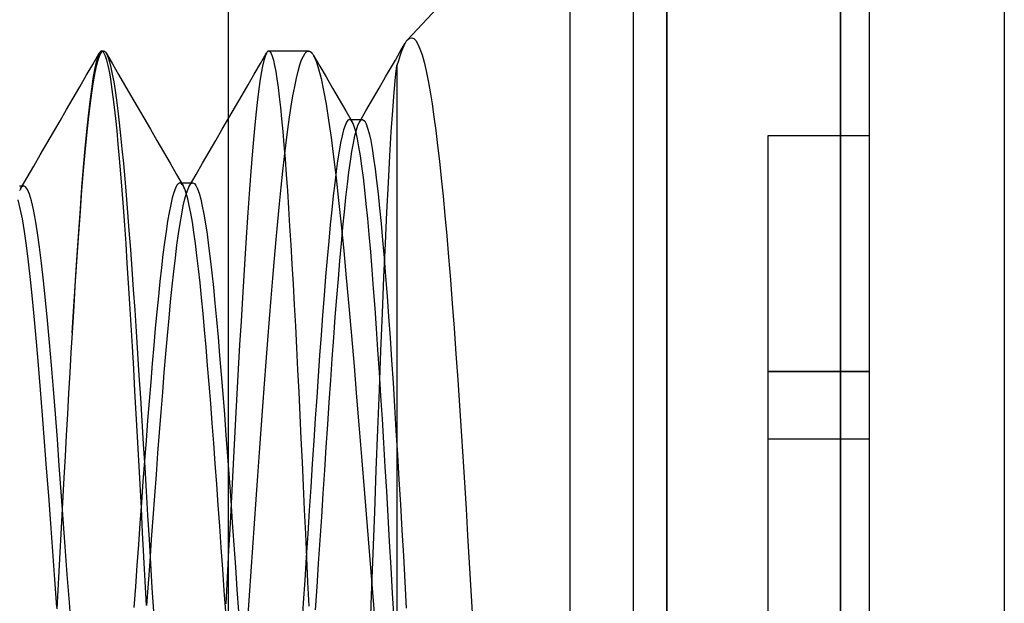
# Model space of a CAD drawing. Header units: millimetres. Extents: x -50 to 1, y 0 to 191.
# Tile 77 of 151: x -2.92 to 0, y 124.11 to 125.84. Entities that reach past the tile are written whole.
import ezdxf

# ---------------------------------------------------------------- set-up
doc = ezdxf.new("R2010")
doc.units = ezdxf.units.MM
doc.layers.add('MAIN-1', color=7, linetype='Continuous')
doc.layers.add('MAIN-2', color=7, linetype='Continuous')

msp = doc.modelspace()

# ---------------------------------------------------------------- linework, layer by layer
at = {"layer": 'MAIN-1'}
for p, q in [((-1, 0), (-1, 187.5)), ((0, 187.5), (0, 0))]:
    msp.add_line(p, q, dxfattribs=at)
at = {"layer": 'MAIN-2'}
for p, q in [((-1, 187.5), (-1, 0)), ((-1, 187.5), (-1, 0)), ((-1.288, 167.05), (-1.288, 23.45)), ((-1.1, 167.05), (-1.1, 23.45)), ((-0.4852, 127.16), (-1.7687, 125.7836)), ((-0.4852, 121.34), (-0.4852, 127.16)), ((-0.4852, 127.16), (-0.4852, 121.34)), ((-0.4, 123.16), (-0.4, 127.16)), ((-2.3, 127.0025), (-2.3, 121.4975)), ((-1.7735, 125.7774), (-1.7747, 125.7755)), ((-1.7723, 125.7791), (-1.7735, 125.7774)), ((-1.7711, 125.7808), (-1.7723, 125.7791)), ((-1.7699, 125.7822), (-1.7711, 125.7808)), ((-1.7687, 125.7836), (-1.7699, 125.7822)), ((-1.7687, 125.7836), (-1.7625, 125.7884)), ((-1.7625, 125.7884), (-1.7564, 125.7896)), ((-1.7564, 125.7896), (-1.7503, 125.7871)), ((-1.7503, 125.7871), (-1.7441, 125.7809)), ((-1.7441, 125.7809), (-1.738, 125.7708)), ((-2.6798, 125.7473), (-2.681, 125.7457)), ((-2.6786, 125.7485), (-2.6798, 125.7473)), ((-2.6798, 125.7397), (-2.6748, 125.7474)), ((-2.6774, 125.7493), (-2.6786, 125.7485)), ((-2.6762, 125.7498), (-2.6774, 125.7493)), ((-2.675, 125.75), (-2.6762, 125.7498)), ((-2.6698, 125.75), (-2.675, 125.75)), ((-2.6712, 125.7483), (-2.675, 125.75)), ((-2.6748, 125.7474), (-2.6698, 125.75)), ((-2.6674, 125.7432), (-2.6712, 125.7483)), ((-2.6698, 125.75), (-2.6688, 125.7499)), ((-2.6688, 125.7499), (-2.6679, 125.7496)), ((-2.6679, 125.7496), (-2.6669, 125.7492)), ((-2.6669, 125.7492), (-2.666, 125.7486)), ((-2.666, 125.7486), (-2.6651, 125.7477)), ((-2.6651, 125.7477), (-2.6641, 125.7467)), ((-2.6641, 125.7467), (-2.6601, 125.7404)), ((-2.1845, 125.7474), (-2.1856, 125.746)), ((-2.1834, 125.7486), (-2.1845, 125.7474)), ((-2.1824, 125.7494), (-2.1834, 125.7486)), ((-2.1813, 125.7498), (-2.1824, 125.7494)), ((-2.1802, 125.75), (-2.1813, 125.7498)), ((-2.1802, 125.75), (-2.1767, 125.7483)), ((-2.062, 125.75), (-2.1802, 125.75)), ((-2.1767, 125.7483), (-2.1732, 125.7432)), ((-2.0723, 125.7433), (-2.0671, 125.7483)), ((-2.0671, 125.7483), (-2.062, 125.75)), ((-2.062, 125.75), (-2.0595, 125.7496)), ((-2.0595, 125.7496), (-2.057, 125.7485)), ((-2.057, 125.7485), (-2.0545, 125.7466)), ((-1.8048, 125.7233), (-1.7904, 125.7483)), ((-1.7904, 125.7483), (-1.7759, 125.7733)), ((-1.7838, 125.7569), (-1.7878, 125.7465)), ((-1.7798, 125.7659), (-1.7838, 125.7569)), ((-1.7759, 125.7735), (-1.7798, 125.7659)), ((-1.7747, 125.7755), (-1.7759, 125.7735)), ((-1.738, 125.7708), (-1.7319, 125.7569)), ((-1.7319, 125.7569), (-1.7258, 125.7389)), ((-2.7015, 125.7105), (-2.6822, 125.7439)), ((-2.6869, 125.733), (-2.6915, 125.7169)), ((-2.6897, 125.7091), (-2.6848, 125.7269)), ((-2.6822, 125.7439), (-2.6869, 125.733)), ((-2.6848, 125.7269), (-2.6798, 125.7397)), ((-2.681, 125.7457), (-2.6822, 125.7439)), ((-2.6636, 125.7347), (-2.6674, 125.7432)), ((-2.6599, 125.7229), (-2.6636, 125.7347)), ((-2.6614, 125.7428), (-2.6434, 125.7118)), ((-2.6601, 125.7404), (-2.656, 125.7307)), ((-2.6561, 125.7076), (-2.6599, 125.7229)), ((-2.656, 125.7307), (-2.652, 125.7176)), ((-2.652, 125.7176), (-2.6479, 125.7013)), ((-2.2047, 125.7132), (-2.1865, 125.7446)), ((-2.1944, 125.7224), (-2.1984, 125.7053)), ((-2.1905, 125.7353), (-2.1944, 125.7224)), ((-2.1867, 125.7442), (-2.1905, 125.7353)), ((-2.1856, 125.746), (-2.1867, 125.7442)), ((-2.1732, 125.7432), (-2.1697, 125.7347)), ((-2.1697, 125.7347), (-2.1662, 125.7229)), ((-2.1662, 125.7229), (-2.1627, 125.7076)), ((-2.0878, 125.7087), (-2.0826, 125.7235)), ((-2.0826, 125.7235), (-2.0774, 125.7351)), ((-2.0774, 125.7351), (-2.0723, 125.7433)), ((-2.0545, 125.7466), (-2.0521, 125.744)), ((-2.0521, 125.744), (-2.0496, 125.7406)), ((-2.0496, 125.7406), (-2.0471, 125.7365)), ((-2.0478, 125.7378), (-2.0291, 125.7056)), ((-2.0471, 125.7365), (-2.0398, 125.7201)), ((-2.0398, 125.7201), (-2.0325, 125.6974)), ((-1.8193, 125.6984), (-1.8048, 125.7233)), ((-1.7959, 125.7213), (-1.8, 125.7067)), ((-1.7919, 125.7346), (-1.7959, 125.7213)), ((-1.7878, 125.7465), (-1.7919, 125.7346)), ((-1.7258, 125.7389), (-1.7198, 125.717)), ((-2.7209, 125.6771), (-2.7015, 125.7105)), ((-2.6962, 125.6955), (-2.701, 125.6688)), ((-2.6915, 125.7169), (-2.6962, 125.6955)), ((-2.6946, 125.6863), (-2.6897, 125.7091)), ((-2.6523, 125.6891), (-2.6561, 125.7076)), ((-2.6485, 125.6674), (-2.6523, 125.6891)), ((-2.6479, 125.7013), (-2.6438, 125.6817)), ((-2.6434, 125.7118), (-2.6254, 125.6809)), ((-2.2229, 125.6817), (-2.2047, 125.7132)), ((-2.1984, 125.7053), (-2.2023, 125.6842)), ((-2.1627, 125.7076), (-2.1592, 125.6891)), ((-2.1592, 125.6891), (-2.1557, 125.6672)), ((-2.098, 125.6693), (-2.0929, 125.6906)), ((-2.0929, 125.6906), (-2.0878, 125.7087)), ((-2.0325, 125.6974), (-2.0251, 125.6684)), ((-2.0291, 125.7056), (-2.0103, 125.6734)), ((-1.8337, 125.6734), (-1.8193, 125.6984)), ((-1.8041, 125.6721), (-1.8, 125.7067)), ((-1.8, 125.7067), (-1.8, 122.75)), ((-1.7198, 125.717), (-1.7138, 125.6914)), ((-1.7138, 125.6914), (-1.7078, 125.6621)), ((-2.7403, 125.6437), (-2.7209, 125.6771)), ((-2.701, 125.6688), (-2.7058, 125.637)), ((-2.6995, 125.6585), (-2.6946, 125.6863)), ((-2.6447, 125.6425), (-2.6485, 125.6674)), ((-2.6438, 125.6817), (-2.6397, 125.6589)), ((-2.6254, 125.6809), (-2.6074, 125.6499)), ((-2.2411, 125.6503), (-2.2229, 125.6817)), ((-2.2062, 125.6592), (-2.2102, 125.6302)), ((-2.2023, 125.6842), (-2.2062, 125.6592)), ((-2.1557, 125.6672), (-2.1523, 125.642)), ((-2.1031, 125.6448), (-2.098, 125.6693)), ((-2.0251, 125.6684), (-2.0177, 125.6332)), ((-2.0103, 125.6734), (-1.9908, 125.6399)), ((-1.8531, 125.6399), (-1.8337, 125.6734)), ((-1.8083, 125.6277), (-1.8041, 125.6721)), ((-1.7078, 125.6621), (-1.702, 125.6295)), ((-2.7597, 125.6103), (-2.7403, 125.6437)), ((-2.7058, 125.637), (-2.7106, 125.6001)), ((-2.7045, 125.6259), (-2.6995, 125.6585)), ((-2.6409, 125.6145), (-2.6447, 125.6425)), ((-2.6397, 125.6589), (-2.6356, 125.633)), ((-2.6356, 125.633), (-2.6315, 125.6041)), ((-2.6074, 125.6499), (-2.5895, 125.6189)), ((-2.2593, 125.6189), (-2.2411, 125.6503)), ((-2.2102, 125.6302), (-2.2141, 125.5974)), ((-2.1523, 125.642), (-2.1488, 125.6138)), ((-2.1082, 125.6172), (-2.1031, 125.6448)), ((-2.0177, 125.6332), (-2.0103, 125.5921)), ((-1.9908, 125.6399), (-1.9714, 125.6065)), ((-1.8725, 125.6064), (-1.8531, 125.6399)), ((-2.7791, 125.5767), (-2.7597, 125.6103)), ((-2.7094, 125.5886), (-2.7045, 125.6259)), ((-2.6372, 125.5836), (-2.6409, 125.6145)), ((-2.6315, 125.6041), (-2.6274, 125.5723)), ((-2.5895, 125.6189), (-2.57, 125.5854)), ((-2.2788, 125.5854), (-2.2593, 125.6189)), ((-2.1488, 125.6138), (-2.1454, 125.5825)), ((-2.1133, 125.5867), (-2.1082, 125.6172)), ((-1.9714, 125.6065), (-1.9519, 125.5731)), ((-1.8919, 125.5729), (-1.8725, 125.6064)), ((-1.8126, 125.5737), (-1.8083, 125.6277)), ((-1.702, 125.6295), (-1.6962, 125.5938)), ((-2.7986, 125.5432), (-2.7791, 125.5767)), ((-2.7106, 125.6001), (-2.7155, 125.5583)), ((-2.7143, 125.5468), (-2.7094, 125.5886)), ((-2.6334, 125.5498), (-2.6372, 125.5836)), ((-2.6274, 125.5723), (-2.6233, 125.5375)), ((-2.57, 125.5854), (-2.5505, 125.5519)), ((-2.2982, 125.5519), (-2.2788, 125.5854)), ((-2.2141, 125.5974), (-2.2181, 125.5609)), ((-2.1454, 125.5825), (-2.142, 125.5485)), ((-2.1183, 125.5536), (-2.1133, 125.5867)), ((-2.0103, 125.5921), (-2.0029, 125.5455)), ((-1.9519, 125.5731), (-1.9324, 125.5397)), ((-1.9112, 125.5394), (-1.8919, 125.5729)), ((-1.8169, 125.5106), (-1.8126, 125.5737)), ((-1.6962, 125.5938), (-1.6906, 125.5552)), ((-2.8181, 125.5096), (-2.7986, 125.5432)), ((-2.7155, 125.5583), (-2.7204, 125.5118)), ((-2.7192, 125.5006), (-2.7143, 125.5468)), ((-2.6297, 125.5131), (-2.6334, 125.5498)), ((-2.5505, 125.5519), (-2.531, 125.5183)), ((-2.3177, 125.5183), (-2.2982, 125.5519)), ((-2.2181, 125.5609), (-2.222, 125.5208)), ((-2.142, 125.5485), (-2.1386, 125.5116)), ((-2.1233, 125.5177), (-2.1183, 125.5536)), ((-2.0029, 125.5455), (-1.9955, 125.4934)), ((-1.9452, 125.5449), (-1.9495, 125.5391)), ((-1.9408, 125.5469), (-1.9452, 125.5449)), ((-1.9397, 125.5467), (-1.9408, 125.5469)), ((-1.9408, 125.5469), (-1.9344, 125.5469)), ((-1.9387, 125.5464), (-1.9397, 125.5467)), ((-1.9376, 125.5458), (-1.9387, 125.5464)), ((-1.9366, 125.545), (-1.9376, 125.5458)), ((-1.9355, 125.544), (-1.9366, 125.545)), ((-1.9345, 125.5428), (-1.9355, 125.544)), ((-1.9301, 125.5352), (-1.9345, 125.5428)), ((-1.9344, 125.5469), (-1.9281, 125.5469)), ((-1.9281, 125.5469), (-1.9217, 125.5469)), ((-1.9217, 125.5469), (-1.9154, 125.5469)), ((-1.9154, 125.5469), (-1.909, 125.5469)), ((-1.9112, 125.5395), (-1.9067, 125.5452)), ((-1.909, 125.5469), (-1.9027, 125.5469)), ((-1.9067, 125.5452), (-1.9022, 125.5468)), ((-1.9022, 125.5468), (-1.8978, 125.5444)), ((-1.8978, 125.5444), (-1.8974, 125.5441)), ((-1.8974, 125.5441), (-1.8971, 125.5437)), ((-1.8971, 125.5437), (-1.8967, 125.5433)), ((-1.8967, 125.5433), (-1.8964, 125.5429)), ((-1.8964, 125.5429), (-1.896, 125.5424)), ((-1.896, 125.5424), (-1.8957, 125.542)), ((-1.6906, 125.5552), (-1.6851, 125.514)), ((-2.6233, 125.5375), (-2.6192, 125.5)), ((-2.531, 125.5183), (-2.5115, 125.4848)), ((-2.3371, 125.4848), (-2.3177, 125.5183)), ((-2.222, 125.5208), (-2.226, 125.4772)), ((-2.1283, 125.4791), (-2.1233, 125.5177)), ((-1.9583, 125.5159), (-1.9627, 125.4987)), ((-1.9539, 125.5294), (-1.9583, 125.5159)), ((-1.9495, 125.5391), (-1.9539, 125.5294)), ((-1.9257, 125.5237), (-1.9301, 125.5352)), ((-1.9214, 125.5084), (-1.9257, 125.5237)), ((-1.9245, 125.4988), (-1.9201, 125.5164)), ((-1.9201, 125.5164), (-1.9156, 125.5299)), ((-1.9156, 125.5299), (-1.9112, 125.5395)), ((-1.8957, 125.542), (-1.8913, 125.5337)), ((-1.8913, 125.5337), (-1.8869, 125.5215)), ((-1.8869, 125.5215), (-1.8825, 125.5052)), ((-1.6851, 125.514), (-1.6797, 125.4701)), ((-2.8376, 125.476), (-2.8181, 125.5096)), ((-2.7204, 125.5118), (-2.7252, 125.4608)), ((-2.7241, 125.4503), (-2.7192, 125.5006)), ((-2.6259, 125.4736), (-2.6297, 125.5131)), ((-2.6192, 125.5), (-2.6151, 125.4596)), ((-2.5115, 125.4848), (-2.492, 125.4513)), ((-2.3566, 125.4512), (-2.3371, 125.4848)), ((-2.1386, 125.5116), (-2.1352, 125.4719)), ((-1.9955, 125.4934), (-1.988, 125.4361)), ((-1.9627, 125.4987), (-1.9671, 125.4777)), ((-1.929, 125.4773), (-1.9245, 125.4988)), ((-1.917, 125.4892), (-1.9214, 125.5084)), ((-1.9126, 125.4661), (-1.917, 125.4892)), ((-1.8825, 125.5052), (-1.878, 125.4849)), ((-1.878, 125.4849), (-1.8736, 125.4607)), ((-1.8212, 125.4388), (-1.8169, 125.5106)), ((-0.7, 124.8), (-0.7, 125.5)), ((-0.7, 125.5), (-0.4, 125.5)), ((-0.7, 125.5), (-0.7, 125.5)), ((-0.4, 125.5), (-0.4, 125.5)), ((-2.8571, 125.4424), (-2.8376, 125.476)), ((-2.7252, 125.4608), (-2.73, 125.4055)), ((-2.6222, 125.4312), (-2.6259, 125.4736)), ((-2.6151, 125.4596), (-2.611, 125.4165)), ((-2.226, 125.4772), (-2.23, 125.4303)), ((-2.1352, 125.4719), (-2.1317, 125.4292)), ((-2.1333, 125.4377), (-2.1283, 125.4791)), ((-1.9671, 125.4777), (-1.9715, 125.453)), ((-1.9335, 125.452), (-1.929, 125.4773)), ((-1.9083, 125.4393), (-1.9126, 125.4661)), ((-1.8736, 125.4607), (-1.8692, 125.4327)), ((-1.6797, 125.4701), (-1.6743, 125.4232)), ((-2.8766, 125.4088), (-2.8571, 125.4424)), ((-2.7289, 125.3958), (-2.7241, 125.4503)), ((-2.6184, 125.3859), (-2.6222, 125.4312)), ((-2.492, 125.4513), (-2.4726, 125.4178)), ((-2.3761, 125.4177), (-2.3566, 125.4512)), ((-2.23, 125.4303), (-2.234, 125.3802)), ((-2.1383, 125.3934), (-2.1333, 125.4377)), ((-2.1317, 125.4292), (-2.1283, 125.3835)), ((-1.988, 125.4361), (-1.9806, 125.3737)), ((-1.9715, 125.453), (-1.9759, 125.4248)), ((-1.938, 125.4231), (-1.9335, 125.452)), ((-1.9039, 125.4088), (-1.9083, 125.4393)), ((-1.8692, 125.4327), (-1.8647, 125.4009)), ((-1.8255, 125.3592), (-1.8212, 125.4388)), ((-2.8962, 125.3752), (-2.8766, 125.4088)), ((-2.73, 125.4055), (-2.7347, 125.346)), ((-2.611, 125.4165), (-2.6069, 125.3707)), ((-2.4726, 125.4178), (-2.453, 125.3842)), ((-2.3956, 125.3841), (-2.3761, 125.4177)), ((-1.9759, 125.4248), (-1.9803, 125.3931)), ((-1.9425, 125.3907), (-1.938, 125.4231)), ((-1.8996, 125.3749), (-1.9039, 125.4088)), ((-1.8647, 125.4009), (-1.8603, 125.3655)), ((-1.6743, 125.4232), (-1.6689, 125.373)), ((-2.9157, 125.3416), (-2.8962, 125.3752)), ((-2.7337, 125.3373), (-2.7289, 125.3958)), ((-2.6146, 125.3379), (-2.6184, 125.3859)), ((-2.6069, 125.3707), (-2.6027, 125.3223)), ((-2.453, 125.3842), (-2.4335, 125.3507)), ((-2.4151, 125.3505), (-2.3956, 125.3841)), ((-2.234, 125.3802), (-2.238, 125.327)), ((-2.1433, 125.3463), (-2.1383, 125.3934)), ((-2.1283, 125.3835), (-2.1249, 125.3351)), ((-1.9803, 125.3931), (-1.9847, 125.3582)), ((-1.9806, 125.3737), (-1.9731, 125.3064)), ((-1.9469, 125.355), (-1.9425, 125.3907)), ((-1.8952, 125.3378), (-1.8996, 125.3749)), ((-1.6689, 125.373), (-1.6635, 125.3195)), ((-2.9187, 125.35), (-2.9155, 125.35)), ((-2.9173, 125.3386), (-2.9185, 125.3362)), ((-2.9162, 125.3408), (-2.9173, 125.3386)), ((-2.915, 125.3428), (-2.9162, 125.3408)), ((-2.9155, 125.35), (-2.9123, 125.35)), ((-2.9138, 125.3445), (-2.915, 125.3428)), ((-2.9127, 125.346), (-2.9138, 125.3445)), ((-2.9068, 125.3499), (-2.9127, 125.346)), ((-2.9123, 125.35), (-2.9092, 125.35)), ((-2.9092, 125.35), (-2.906, 125.35)), ((-2.901, 125.3478), (-2.9068, 125.3499)), ((-2.8952, 125.3396), (-2.901, 125.3478)), ((-2.8893, 125.3256), (-2.8952, 125.3396)), ((-2.7347, 125.346), (-2.7394, 125.2826)), ((-2.4569, 125.3431), (-2.4615, 125.3305)), ((-2.4523, 125.352), (-2.4569, 125.3431)), ((-2.4478, 125.3574), (-2.4523, 125.352)), ((-2.4433, 125.3591), (-2.4478, 125.3574)), ((-2.4409, 125.3586), (-2.4433, 125.3591)), ((-2.4433, 125.3591), (-2.4052, 125.3591)), ((-2.4386, 125.3571), (-2.4409, 125.3586)), ((-2.4362, 125.3546), (-2.4386, 125.3571)), ((-2.4338, 125.3512), (-2.4362, 125.3546)), ((-2.4314, 125.3467), (-2.4338, 125.3512)), ((-2.429, 125.3413), (-2.4314, 125.3467)), ((-2.4245, 125.3283), (-2.429, 125.3413)), ((-2.424, 125.3285), (-2.4193, 125.3418)), ((-2.4193, 125.3418), (-2.4146, 125.3514)), ((-2.4146, 125.3514), (-2.4099, 125.3572)), ((-2.4099, 125.3572), (-2.4091, 125.3578)), ((-2.4091, 125.3578), (-2.4083, 125.3582)), ((-2.4083, 125.3582), (-2.4075, 125.3586)), ((-2.4075, 125.3586), (-2.4068, 125.3589)), ((-2.4068, 125.3589), (-2.406, 125.3591)), ((-2.406, 125.3591), (-2.4052, 125.3591)), ((-2.4052, 125.3591), (-2.4005, 125.3572)), ((-2.4005, 125.3572), (-2.3958, 125.3514)), ((-2.3958, 125.3514), (-2.3911, 125.3418)), ((-2.3911, 125.3418), (-2.3864, 125.3284)), ((-2.1484, 125.2968), (-2.1433, 125.3463)), ((-1.9847, 125.3582), (-1.989, 125.3202)), ((-1.9514, 125.316), (-1.9469, 125.355)), ((-1.8603, 125.3655), (-1.8559, 125.3265)), ((-1.8299, 125.2727), (-1.8255, 125.3592)), ((-2.8834, 125.3056), (-2.8893, 125.3256)), ((-2.7385, 125.275), (-2.7337, 125.3373)), ((-2.6108, 125.2873), (-2.6146, 125.3379)), ((-2.6027, 125.3223), (-2.5985, 125.2712)), ((-2.4661, 125.3144), (-2.4707, 125.2947)), ((-2.4615, 125.3305), (-2.4661, 125.3144)), ((-2.4334, 125.2909), (-2.4287, 125.3115)), ((-2.4287, 125.3115), (-2.424, 125.3285)), ((-2.42, 125.3119), (-2.4245, 125.3283)), ((-2.4155, 125.2921), (-2.42, 125.3119)), ((-2.3864, 125.3284), (-2.3817, 125.3112)), ((-2.3817, 125.3112), (-2.377, 125.2905)), ((-2.238, 125.327), (-2.242, 125.2708)), ((-2.1249, 125.3351), (-2.1215, 125.2841)), ((-1.989, 125.3202), (-1.9934, 125.279)), ((-1.9559, 125.2736), (-1.9514, 125.316)), ((-1.8909, 125.2973), (-1.8952, 125.3378)), ((-1.8559, 125.3265), (-1.8515, 125.2841)), ((-1.6635, 125.3195), (-1.6581, 125.2626)), ((-2.9164, 125.2833), (-2.9224, 125.3086)), ((-2.9104, 125.2521), (-2.9164, 125.2833)), ((-2.8774, 125.2798), (-2.8834, 125.3056)), ((-2.8715, 125.2482), (-2.8774, 125.2798)), ((-2.7394, 125.2826), (-2.7441, 125.2153)), ((-2.6069, 125.2341), (-2.6108, 125.2873)), ((-2.4707, 125.2947), (-2.4753, 125.2716)), ((-2.438, 125.2667), (-2.4334, 125.2909)), ((-2.411, 125.2689), (-2.4155, 125.2921)), ((-2.377, 125.2905), (-2.3723, 125.266)), ((-2.1534, 125.245), (-2.1484, 125.2968)), ((-2.1215, 125.2841), (-2.1181, 125.2307)), ((-1.9731, 125.3064), (-1.9656, 125.2343)), ((-1.8866, 125.2533), (-1.8909, 125.2973)), ((-1.8515, 125.2841), (-1.8471, 125.2382)), ((-2.9044, 125.2153), (-2.9104, 125.2521)), ((-2.7434, 125.209), (-2.7385, 125.275)), ((-2.5985, 125.2712), (-2.5943, 125.2175)), ((-2.4753, 125.2716), (-2.4799, 125.2451)), ((-2.4427, 125.2391), (-2.438, 125.2667)), ((-2.4065, 125.2423), (-2.411, 125.2689)), ((-2.3723, 125.266), (-2.3677, 125.2381)), ((-2.242, 125.2708), (-2.246, 125.2115)), ((-1.9934, 125.279), (-1.9978, 125.2345)), ((-1.9603, 125.2279), (-1.9559, 125.2736)), ((-1.8823, 125.2057), (-1.8866, 125.2533)), ((-1.8343, 125.1794), (-1.8299, 125.2727)), ((-1.6581, 125.2626), (-1.6527, 125.2024)), ((-2.8655, 125.2111), (-2.8715, 125.2482)), ((-2.6031, 125.1786), (-2.6069, 125.2341)), ((-2.4799, 125.2451), (-2.4845, 125.2153)), ((-2.4474, 125.2081), (-2.4427, 125.2391)), ((-2.4019, 125.2125), (-2.4065, 125.2423)), ((-2.3677, 125.2381), (-2.363, 125.2067)), ((-2.1583, 125.191), (-2.1534, 125.245)), ((-2.1181, 125.2307), (-2.1147, 125.1752)), ((-1.9978, 125.2345), (-2.0023, 125.1865)), ((-1.9656, 125.2343), (-1.9579, 125.1579)), ((-1.9648, 125.1794), (-1.9603, 125.2279)), ((-1.8471, 125.2382), (-1.8427, 125.189)), ((-2.8983, 125.1729), (-2.9044, 125.2153)), ((-2.8596, 125.1685), (-2.8655, 125.2111)), ((-2.7441, 125.2153), (-2.7488, 125.1446)), ((-2.7483, 125.1397), (-2.7434, 125.209)), ((-2.5943, 125.2175), (-2.59, 125.1615)), ((-2.4845, 125.2153), (-2.489, 125.1825)), ((-2.452, 125.174), (-2.4474, 125.2081)), ((-2.3974, 125.1796), (-2.4019, 125.2125)), ((-2.363, 125.2067), (-2.3583, 125.1719)), ((-2.246, 125.2115), (-2.25, 125.1494)), ((-1.8779, 125.1549), (-1.8823, 125.2057)), ((-1.6527, 125.2024), (-1.6473, 125.1389)), ((-2.8923, 125.1251), (-2.8983, 125.1729)), ((-2.8536, 125.1208), (-2.8596, 125.1685)), ((-2.5993, 125.121), (-2.6031, 125.1786)), ((-2.489, 125.1825), (-2.4936, 125.1467)), ((-2.4567, 125.1366), (-2.452, 125.174)), ((-2.3929, 125.1435), (-2.3974, 125.1796)), ((-2.3583, 125.1719), (-2.3536, 125.1339)), ((-2.1633, 125.1349), (-2.1583, 125.191)), ((-2.1147, 125.1752), (-2.1113, 125.1177)), ((-2.0023, 125.1865), (-2.0069, 125.1352)), ((-1.9693, 125.1282), (-1.9648, 125.1794)), ((-1.8427, 125.189), (-1.8382, 125.1368)), ((-1.8387, 125.079), (-1.8343, 125.1794)), ((-2.7488, 125.1446), (-2.7535, 125.0708)), ((-2.7532, 125.0674), (-2.7483, 125.1397)), ((-2.59, 125.1615), (-2.5858, 125.1033)), ((-2.4936, 125.1467), (-2.4982, 125.1082)), ((-2.4614, 125.0963), (-2.4567, 125.1366)), ((-2.3883, 125.1046), (-2.3929, 125.1435)), ((-2.3536, 125.1339), (-2.3489, 125.0928)), ((-2.25, 125.1494), (-2.2541, 125.0848)), ((-2.1682, 125.077), (-2.1633, 125.1349)), ((-2.0069, 125.1352), (-2.0114, 125.0812)), ((-1.9579, 125.1579), (-1.9503, 125.0773)), ((-1.8735, 125.1013), (-1.8779, 125.1549)), ((-1.8382, 125.1368), (-1.8338, 125.0815)), ((-1.6473, 125.1389), (-1.6418, 125.072)), ((-2.8863, 125.0723), (-2.8923, 125.1251)), ((-2.8477, 125.0683), (-2.8536, 125.1208)), ((-2.5955, 125.0614), (-2.5993, 125.121)), ((-2.4982, 125.1082), (-2.5027, 125.067)), ((-2.1113, 125.1177), (-2.1079, 125.0583)), ((-1.9738, 125.0746), (-1.9693, 125.1282)), ((-2.5858, 125.1033), (-2.5816, 125.0431)), ((-2.4661, 125.0529), (-2.4614, 125.0963)), ((-2.3838, 125.0629), (-2.3883, 125.1046)), ((-2.3489, 125.0928), (-2.3442, 125.0489)), ((-2.2541, 125.0848), (-2.2581, 125.018)), ((-2.1732, 125.0173), (-2.1682, 125.077)), ((-2.0114, 125.0812), (-2.0159, 125.0249)), ((-1.9503, 125.0773), (-1.9426, 124.9932)), ((-1.8692, 125.0456), (-1.8735, 125.1013)), ((-1.8432, 124.9724), (-1.8387, 125.079)), ((-1.8338, 125.0815), (-1.8294, 125.0234)), ((-2.8803, 125.0148), (-2.8863, 125.0723)), ((-2.8418, 125.0114), (-2.8477, 125.0683)), ((-2.7535, 125.0708), (-2.7582, 124.9941)), ((-2.7582, 124.9924), (-2.7532, 125.0674)), ((-2.5917, 125.0002), (-2.5955, 125.0614)), ((-2.5027, 125.067), (-2.5072, 125.0233)), ((-2.4708, 125.0066), (-2.4661, 125.0529)), ((-2.3793, 125.0187), (-2.3838, 125.0629)), ((-2.3442, 125.0489), (-2.3396, 125.0022)), ((-2.1079, 125.0583), (-2.1046, 124.9972)), ((-1.9783, 125.0187), (-1.9738, 125.0746)), ((-1.6418, 125.072), (-1.6363, 125.0017)), ((-2.5816, 125.0431), (-2.5773, 124.9813)), ((-2.5072, 125.0233), (-2.5118, 124.977)), ((-2.3748, 124.9721), (-2.3793, 125.0187)), ((-2.2581, 125.018), (-2.2622, 124.9492)), ((-2.1782, 124.9558), (-2.1732, 125.0173)), ((-2.0159, 125.0249), (-2.0204, 124.9669)), ((-1.9828, 124.9605), (-1.9783, 125.0187)), ((-1.8649, 124.9878), (-1.8692, 125.0456)), ((-1.8294, 125.0234), (-1.825, 124.9627)), ((-2.8743, 124.9531), (-2.8803, 125.0148)), ((-2.8359, 124.9506), (-2.8418, 125.0114)), ((-2.7582, 124.9941), (-2.763, 124.9148)), ((-2.763, 124.9148), (-2.7582, 124.9924)), ((-2.5879, 124.9375), (-2.5917, 125.0002)), ((-2.4755, 124.9577), (-2.4708, 125.0066)), ((-2.3396, 125.0022), (-2.3349, 124.953)), ((-2.1046, 124.9972), (-2.1012, 124.9345)), ((-1.9426, 124.9932), (-1.9349, 124.906)), ((-1.6363, 125.0017), (-1.6308, 124.9281)), ((-2.5773, 124.9813), (-2.5731, 124.918)), ((-2.5118, 124.977), (-2.5163, 124.9282)), ((-2.3703, 124.9231), (-2.3748, 124.9721)), ((-2.0204, 124.9669), (-2.0248, 124.9075)), ((-1.9873, 124.9001), (-1.9828, 124.9605)), ((-1.8606, 124.9274), (-1.8649, 124.9878)), ((-1.8477, 124.8611), (-1.8432, 124.9724)), ((-1.825, 124.9627), (-1.8206, 124.8994)), ((-2.8683, 124.8874), (-2.8743, 124.9531)), ((-2.83, 124.8861), (-2.8359, 124.9506)), ((-2.5841, 124.8734), (-2.5879, 124.9375)), ((-2.4802, 124.9061), (-2.4755, 124.9577)), ((-2.3349, 124.953), (-2.3303, 124.9013)), ((-2.2622, 124.9492), (-2.2663, 124.8787)), ((-2.1831, 124.8928), (-2.1782, 124.9558)), ((-2.1012, 124.9345), (-2.0979, 124.8703)), ((-2.763, 124.9148), (-2.7665, 124.856)), ((-2.5731, 124.918), (-2.5689, 124.8535)), ((-2.5163, 124.9282), (-2.5209, 124.877)), ((-2.4849, 124.8523), (-2.4802, 124.9061)), ((-2.3658, 124.8717), (-2.3703, 124.9231)), ((-2.3303, 124.9013), (-2.3256, 124.8473)), ((-2.0248, 124.9075), (-2.0292, 124.8472)), ((-1.9349, 124.906), (-1.9273, 124.816)), ((-1.8563, 124.8638), (-1.8606, 124.9274)), ((-1.6308, 124.9281), (-1.6253, 124.852)), ((-2.8623, 124.8181), (-2.8683, 124.8874)), ((-2.8242, 124.8183), (-2.83, 124.8861)), ((-2.5803, 124.8081), (-2.5841, 124.8734)), ((-2.5209, 124.877), (-2.5255, 124.8238)), ((-2.3613, 124.818), (-2.3658, 124.8717)), ((-2.2663, 124.8787), (-2.2703, 124.8068)), ((-2.188, 124.8284), (-2.1831, 124.8928)), ((-1.9918, 124.8377), (-1.9873, 124.9001)), ((-1.8206, 124.8994), (-1.8162, 124.8338)), ((-2.7665, 124.856), (-2.77, 124.7961)), ((-2.5689, 124.8535), (-2.5647, 124.7879)), ((-2.4896, 124.7964), (-2.4849, 124.8523)), ((-2.3256, 124.8473), (-2.3209, 124.791)), ((-2.0979, 124.8703), (-2.0946, 124.8048)), ((-2.0292, 124.8472), (-2.0335, 124.7862)), ((-1.8519, 124.797), (-1.8563, 124.8638)), ((-1.8522, 124.746), (-1.8477, 124.8611)), ((-1.6253, 124.852), (-1.6199, 124.7751)), ((-2.8563, 124.7456), (-2.8623, 124.8181)), ((-2.8183, 124.7475), (-2.8242, 124.8183)), ((-2.5255, 124.8238), (-2.53, 124.7687)), ((-2.3567, 124.7622), (-2.3613, 124.818)), ((-2.1929, 124.7627), (-2.188, 124.8284)), ((-1.9963, 124.7738), (-1.9918, 124.8377)), ((-1.9273, 124.816), (-1.9195, 124.7239)), ((-1.8162, 124.8338), (-1.8118, 124.7661)), ((-2.77, 124.7961), (-2.7735, 124.7353)), ((-2.5766, 124.7417), (-2.5803, 124.8081)), ((-2.5647, 124.7879), (-2.5604, 124.7214)), ((-2.4943, 124.7388), (-2.4896, 124.7964)), ((-2.3209, 124.791), (-2.3163, 124.7327)), ((-2.2703, 124.8068), (-2.2744, 124.7337)), ((-2.0946, 124.8048), (-2.0913, 124.7381)), ((-2.0335, 124.7862), (-2.0378, 124.724)), ((-1.8475, 124.728), (-1.8519, 124.797)), ((-0.7, 124.6), (-0.7, 124.8)), ((-0.4, 124.8), (-0.7, 124.8)), ((-0.7, 124.8), (-0.4, 124.8)), ((-2.53, 124.7687), (-2.5346, 124.7122)), ((-2.3522, 124.7049), (-2.3567, 124.7622)), ((-2.1978, 124.6959), (-2.1929, 124.7627)), ((-2.0008, 124.7086), (-1.9963, 124.7738)), ((-1.8118, 124.7661), (-1.8074, 124.6964)), ((-1.6199, 124.7751), (-1.6147, 124.6985)), ((-2.8503, 124.6703), (-2.8563, 124.7456)), ((-2.8124, 124.6741), (-2.8183, 124.7475)), ((-2.7735, 124.7353), (-2.777, 124.6736)), ((-2.5728, 124.6742), (-2.5766, 124.7417)), ((-2.499, 124.6796), (-2.4943, 124.7388)), ((-2.3163, 124.7327), (-2.3116, 124.6726)), ((-2.2744, 124.7337), (-2.2784, 124.6591)), ((-2.0913, 124.7381), (-2.088, 124.6702)), ((-1.8568, 124.6277), (-1.8522, 124.746)), ((-1.8431, 124.6581), (-1.8475, 124.728)), ((-2.5604, 124.7214), (-2.5562, 124.6538)), ((-2.5346, 124.7122), (-2.5391, 124.6543)), ((-2.3477, 124.6463), (-2.3522, 124.7049)), ((-2.0378, 124.724), (-2.0422, 124.6602)), ((-2.0052, 124.6423), (-2.0008, 124.7086)), ((-1.9195, 124.7239), (-1.9118, 124.63)), ((-1.8074, 124.6964), (-1.803, 124.6252)), ((-1.6147, 124.6985), (-1.6098, 124.6229)), ((-2.8443, 124.5925), (-2.8503, 124.6703)), ((-2.8066, 124.5986), (-2.8124, 124.6741)), ((-2.777, 124.6736), (-2.7805, 124.6112)), ((-2.569, 124.6056), (-2.5728, 124.6742)), ((-2.5037, 124.619), (-2.499, 124.6796)), ((-2.3116, 124.6726), (-2.3069, 124.6108)), ((-2.2027, 124.6281), (-2.1978, 124.6959)), ((-2.088, 124.6702), (-2.0847, 124.6012)), ((-2.5562, 124.6538), (-2.5519, 124.5851)), ((-2.5391, 124.6543), (-2.5437, 124.5951)), ((-2.3432, 124.5868), (-2.3477, 124.6463)), ((-2.2784, 124.6591), (-2.2825, 124.5833)), ((-2.0422, 124.6602), (-2.0466, 124.5941)), ((-2.0097, 124.575), (-2.0052, 124.6423)), ((-1.8388, 124.588), (-1.8431, 124.6581)), ((-2.7805, 124.6112), (-2.7839, 124.5482)), ((-2.5084, 124.5572), (-2.5037, 124.619)), ((-2.3069, 124.6108), (-2.3022, 124.5477)), ((-2.2075, 124.5595), (-2.2027, 124.6281)), ((-1.9118, 124.63), (-1.904, 124.5344)), ((-1.8614, 124.5069), (-1.8568, 124.6277)), ((-1.803, 124.6252), (-1.7986, 124.5528)), ((-1.6098, 124.6229), (-1.6049, 124.5473)), ((-2.8383, 124.5128), (-2.8443, 124.5925)), ((-2.8008, 124.5213), (-2.8066, 124.5986)), ((-2.5653, 124.536), (-2.569, 124.6056)), ((-2.5519, 124.5851), (-2.5477, 124.5154)), ((-2.5437, 124.5951), (-2.5482, 124.5347)), ((-2.3388, 124.5265), (-2.3432, 124.5868)), ((-2.2825, 124.5833), (-2.2866, 124.5061)), ((-2.0847, 124.6012), (-2.0814, 124.5313)), ((-2.0466, 124.5941), (-2.0511, 124.5261)), ((-1.8346, 124.5174), (-1.8388, 124.588)), ((-0.7, 123.9), (-0.7, 124.6)), ((-0.7, 124.6), (-0.4, 124.6)), ((-0.7, 124.6), (-0.7, 124.6)), ((-0.7, 124.6), (-0.7, 124.6)), ((-0.4, 124.6), (-0.4, 124.6)), ((-0.4, 124.6), (-0.4, 124.6)), ((-2.5131, 124.4944), (-2.5084, 124.5572)), ((-2.2124, 124.4901), (-2.2075, 124.5595)), ((-2.0142, 124.5068), (-2.0097, 124.575)), ((-1.7986, 124.5528), (-1.7942, 124.4794)), ((-2.7949, 124.4426), (-2.8008, 124.5213)), ((-2.7839, 124.5482), (-2.7873, 124.4847)), ((-2.5615, 124.4655), (-2.5653, 124.536)), ((-2.5482, 124.5347), (-2.5528, 124.4733)), ((-2.3343, 124.4653), (-2.3388, 124.5265)), ((-2.3022, 124.5477), (-2.2975, 124.4833)), ((-2.0814, 124.5313), (-2.0781, 124.4606)), ((-2.0511, 124.5261), (-2.0556, 124.457)), ((-1.904, 124.5344), (-1.8962, 124.4375)), ((-1.6049, 124.5473), (-1.6002, 124.4708)), ((-2.8323, 124.4315), (-2.8383, 124.5128)), ((-2.5477, 124.5154), (-2.5434, 124.4448)), ((-2.5178, 124.4306), (-2.5131, 124.4944)), ((-2.2866, 124.5061), (-2.2907, 124.4279)), ((-2.0187, 124.438), (-2.0142, 124.5068)), ((-1.866, 124.3841), (-1.8614, 124.5069)), ((-1.8303, 124.4454), (-1.8346, 124.5174)), ((-2.7873, 124.4847), (-2.7903, 124.4295)), ((-2.5577, 124.3943), (-2.5615, 124.4655)), ((-2.5528, 124.4733), (-2.5574, 124.4113)), ((-2.3299, 124.4035), (-2.3343, 124.4653)), ((-2.2975, 124.4833), (-2.2928, 124.4181)), ((-2.2173, 124.42), (-2.2124, 124.4901)), ((-1.7942, 124.4794), (-1.7899, 124.4051)), ((-1.6002, 124.4708), (-1.5954, 124.3927)), ((-2.7891, 124.3623), (-2.7949, 124.4426)), ((-2.5434, 124.4448), (-2.5391, 124.3737)), ((-2.0781, 124.4606), (-2.0748, 124.3895)), ((-2.0556, 124.457), (-2.0601, 124.3876)), ((-2.0232, 124.3688), (-2.0187, 124.438)), ((-1.8962, 124.4375), (-1.8884, 124.3398)), ((-1.826, 124.3712), (-1.8303, 124.4454)), ((-2.8263, 124.3492), (-2.8323, 124.4315)), ((-2.7903, 124.4295), (-2.7932, 124.374)), ((-2.5574, 124.4113), (-2.5619, 124.349)), ((-2.5225, 124.3662), (-2.5178, 124.4306)), ((-2.2907, 124.4279), (-2.2949, 124.3489)), ((-2.2928, 124.4181), (-2.2881, 124.3523)), ((-2.2222, 124.3493), (-2.2173, 124.42)), ((-1.7899, 124.4051), (-1.7855, 124.3296)), ((-2.5538, 124.3224), (-2.5577, 124.3943)), ((-2.3255, 124.341), (-2.3299, 124.4035)), ((-2.0748, 124.3895), (-2.0715, 124.3182)), ((-2.0601, 124.3876), (-2.0646, 124.3183)), ((-1.8706, 124.2602), (-1.866, 124.3841)), ((-1.5954, 124.3927), (-1.5906, 124.3131)), ((-2.8203, 124.2664), (-2.8263, 124.3492)), ((-2.7932, 124.374), (-2.7962, 124.3184)), ((-2.7831, 124.2804), (-2.7891, 124.3623)), ((-2.5619, 124.349), (-2.5664, 124.2866)), ((-2.5391, 124.3737), (-2.5348, 124.302)), ((-2.5273, 124.3013), (-2.5225, 124.3662)), ((-2.2949, 124.3489), (-2.2991, 124.2694)), ((-2.2881, 124.3523), (-2.2835, 124.2861)), ((-2.227, 124.2782), (-2.2222, 124.3493)), ((-2.0277, 124.2995), (-2.0232, 124.3688)), ((-1.8217, 124.2953), (-1.826, 124.3712)), ((-2.7962, 124.3184), (-2.7991, 124.2627)), ((-2.55, 124.2502), (-2.5538, 124.3224)), ((-2.321, 124.2778), (-2.3255, 124.341)), ((-2.0715, 124.3182), (-2.0682, 124.2468)), ((-2.0646, 124.3183), (-2.0691, 124.2495)), ((-1.8884, 124.3398), (-1.8806, 124.2419)), ((-1.7855, 124.3296), (-1.7811, 124.253)), ((-2.5348, 124.302), (-2.5304, 124.2303)), ((-2.532, 124.2361), (-2.5273, 124.3013)), ((-2.0322, 124.2304), (-2.0277, 124.2995)), ((-1.8173, 124.2185), (-1.8217, 124.2953)), ((-1.5906, 124.3131), (-1.5858, 124.2324)), ((-2.8143, 124.1834), (-2.8203, 124.2664)), ((-2.7991, 124.2627), (-2.8021, 124.207)), ((-2.7771, 124.1975), (-2.7831, 124.2804)), ((-2.5664, 124.2866), (-2.5709, 124.2242)), ((-2.3165, 124.2141), (-2.321, 124.2778)), ((-2.2991, 124.2694), (-2.3033, 124.1898)), ((-2.2835, 124.2861), (-2.2788, 124.2199)), ((-2.2319, 124.2068), (-2.227, 124.2782)), ((-1.8753, 124.1361), (-1.8706, 124.2602)), ((-2.5462, 124.178), (-2.55, 124.2502)), ((-2.5367, 124.1708), (-2.532, 124.2361)), ((-2.5304, 124.2303), (-2.5261, 124.1587)), ((-2.0691, 124.2495), (-2.0735, 124.1814)), ((-2.0682, 124.2468), (-2.065, 124.1754)), ((-2.0367, 124.1615), (-2.0322, 124.2304)), ((-1.8806, 124.2419), (-1.8727, 124.1442)), ((-1.7811, 124.253), (-1.7767, 124.1758)), ((-1.5858, 124.2324), (-1.5811, 124.1508)), ((-2.8021, 124.207), (-2.8051, 124.1513)), ((-2.5709, 124.2242), (-2.5754, 124.1618)), ((-2.3121, 124.1503), (-2.3165, 124.2141)), ((-2.2788, 124.2199), (-2.2742, 124.1537)), ((-2.2368, 124.1355), (-2.2319, 124.2068)), ((-1.8129, 124.1422), (-1.8173, 124.2185)), ((-2.8083, 124.1009), (-2.8143, 124.1834)), ((-2.7711, 124.1148), (-2.7771, 124.1975)), ((-2.5424, 124.1062), (-2.5462, 124.178)), ((-2.3033, 124.1898), (-2.3074, 124.1105)), ((-2.0735, 124.1814), (-2.0779, 124.1142)), ((-2.065, 124.1754), (-2.0617, 124.1043)), ((-1.7767, 124.1758), (-1.7723, 124.0984)), ((-2.8051, 124.1513), (-2.808, 124.0959)), ((-2.5754, 124.1618), (-2.58, 124.0996)), ((-2.5414, 124.1056), (-2.5367, 124.1708)), ((-2.5261, 124.1587), (-2.5218, 124.0877)), ((-2.3076, 124.087), (-2.3121, 124.1503)), ((-2.2742, 124.1537), (-2.2695, 124.0877)), ((-2.0412, 124.0932), (-2.0367, 124.1615)), ((-1.8727, 124.1442), (-1.8648, 124.0468)), ((-1.8086, 124.0666), (-1.8129, 124.1422)), ((-1.5811, 124.1508), (-1.5764, 124.0685)), ((-2.7651, 124.033), (-2.7711, 124.1148)), ((-2.2416, 124.0646), (-2.2368, 124.1355)), ((-2.0779, 124.1142), (-2.0823, 124.0479)), ((-1.8801, 124.0127), (-1.8753, 124.1361))]:
    msp.add_line(p, q, dxfattribs=at)

doc.saveas('drawing.dxf')
